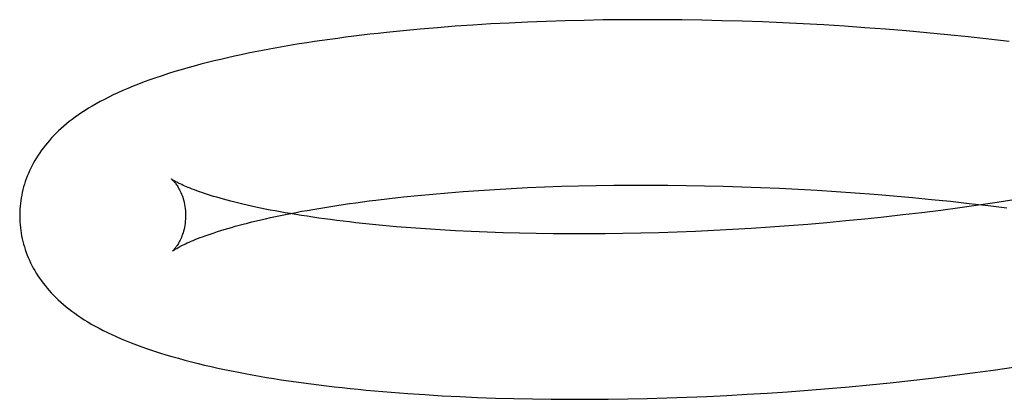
# Model space of a CAD drawing. Header units: inches. Extents: x 0 to 184, y 0 to 119.
# Tile 10 of 101: x 33.9925 to 34.1112, y 44.6885 to 44.7342. Entities that reach past the tile are written whole.
import ezdxf

# ---------------------------------------------------------------- set-up
doc = ezdxf.new("R2010")
doc.units = ezdxf.units.IN
doc.header["$LTSCALE"] = 10.121375
doc.header["$MEASUREMENT"] = 0
doc.linetypes.add('HIDDEN', pattern=[0.2, 0.1, -0.1])
doc.layers.add('DEFAULT_2', color=8, linetype='HIDDEN')

msp = doc.modelspace()

# ---------------------------------------------------------------- linework, layer by layer
at = {"layer": 'DEFAULT_2', "color": 8, "linetype": 'HIDDEN'}
for p, q in [((34.06758, 44.73417), (34.06522, 44.73416)), ((34.06995, 44.73417), (34.06758, 44.73417)), ((34.04081, 44.73304), (34.03876, 44.73284)), ((34.04289, 44.73321), (34.04081, 44.73304)), ((34.04501, 44.73338), (34.04289, 44.73321)), ((34.04715, 44.73352), (34.04501, 44.73338)), ((34.04932, 44.73366), (34.04715, 44.73352)), ((34.05152, 44.73377), (34.04932, 44.73366)), ((34.05374, 44.73388), (34.05152, 44.73377)), ((34.05599, 44.73397), (34.05374, 44.73388)), ((34.05827, 44.73404), (34.05599, 44.73397)), ((34.06056, 44.73409), (34.05827, 44.73404)), ((34.06288, 44.73414), (34.06056, 44.73409)), ((34.06522, 44.73416), (34.06288, 44.73414)), ((34.07234, 44.73415), (34.06995, 44.73417)), ((34.07475, 44.73411), (34.07234, 44.73415)), ((34.07717, 44.73405), (34.07475, 44.73411)), ((34.07961, 44.73398), (34.07717, 44.73405)), ((34.08206, 44.7339), (34.07961, 44.73398)), ((34.08451, 44.73379), (34.08206, 44.7339)), ((34.08698, 44.73367), (34.08451, 44.73379)), ((34.08945, 44.73354), (34.08698, 44.73367)), ((34.09193, 44.73338), (34.08945, 44.73354)), ((34.09441, 44.73321), (34.09193, 44.73338)), ((34.0969, 44.73302), (34.09441, 44.73321)), ((34.09939, 44.73282), (34.0969, 44.73302)), ((34.03876, 44.73284), (34.03674, 44.73264)), ((34.10188, 44.7326), (34.09939, 44.73282)), ((34.10436, 44.73236), (34.10188, 44.7326)), ((34.10685, 44.7321), (34.10436, 44.73236)), ((34.10933, 44.73183), (34.10685, 44.7321)), ((34.11181, 44.73154), (34.10933, 44.73183)), ((34.05376, 44.71395), (34.05578, 44.71403)), ((34.05578, 44.71403), (34.05783, 44.71411)), ((34.05783, 44.71411), (34.05991, 44.71417)), ((34.05991, 44.71417), (34.06201, 44.71421)), ((34.06201, 44.71421), (34.06414, 44.71424)), ((34.06414, 44.71424), (34.06628, 44.71426)), ((34.06628, 44.71426), (34.06845, 44.71426)), ((34.06845, 44.71426), (34.07064, 44.71425)), ((34.07064, 44.71425), (34.07285, 44.71423)), ((34.07285, 44.71423), (34.07507, 44.71419)), ((34.07507, 44.71419), (34.07731, 44.71413)), ((34.07731, 44.71413), (34.07956, 44.71406)), ((34.07956, 44.71406), (34.08182, 44.71398)), ((34.03711, 44.71265), (34.0388, 44.71284)), ((34.0388, 44.71284), (34.04054, 44.71301)), ((34.04054, 44.71301), (34.04232, 44.71318)), ((34.04232, 44.71318), (34.04414, 44.71334)), ((34.04414, 44.71334), (34.04599, 44.71348)), ((34.04599, 44.71348), (34.04788, 44.71362)), ((34.04788, 44.71362), (34.04981, 44.71374)), ((34.04981, 44.71374), (34.05177, 44.71385)), ((34.05177, 44.71385), (34.05376, 44.71395)), ((34.08182, 44.71398), (34.0841, 44.71388)), ((34.0841, 44.71388), (34.08638, 44.71377)), ((34.08638, 44.71377), (34.08866, 44.71364)), ((34.08866, 44.71364), (34.09095, 44.71349)), ((34.09095, 44.71349), (34.09325, 44.71333)), ((34.09325, 44.71333), (34.09554, 44.71316)), ((34.09554, 44.71316), (34.09784, 44.71297)), ((34.09784, 44.71297), (34.10013, 44.71276)), ((34.03546, 44.71245), (34.03711, 44.71265)), ((34.10013, 44.71276), (34.10243, 44.71254)), ((34.10243, 44.71254), (34.10471, 44.71231)), ((34.10471, 44.71231), (34.10699, 44.71206)), ((34.1081, 44.71183), (34.10583, 44.71152)), ((34.10699, 44.71206), (34.10926, 44.71179)), ((34.11036, 44.71216), (34.1081, 44.71183)), ((34.10926, 44.71179), (34.11152, 44.71151)), ((34.11261, 44.71251), (34.11036, 44.71216)), ((34.09899, 44.71066), (34.09669, 44.7104)), ((34.10127, 44.71093), (34.09899, 44.71066)), ((34.10356, 44.71122), (34.10127, 44.71093)), ((34.10583, 44.71152), (34.10356, 44.71122)), ((34.08526, 44.70936), (34.08298, 44.70919)), ((34.08754, 44.70953), (34.08526, 44.70936)), ((34.08982, 44.70973), (34.08754, 44.70953)), ((34.09211, 44.70994), (34.08982, 44.70973)), ((34.0944, 44.71016), (34.09211, 44.70994)), ((34.09669, 44.7104), (34.0944, 44.71016)), ((34.03968, 44.7091), (34.03796, 44.70924)), ((34.04144, 44.70898), (34.03968, 44.7091)), ((34.04324, 44.70886), (34.04144, 44.70898)), ((34.04508, 44.70875), (34.04324, 44.70886)), ((34.04696, 44.70866), (34.04508, 44.70875)), ((34.04887, 44.70858), (34.04696, 44.70866)), ((34.05081, 44.70851), (34.04887, 44.70858)), ((34.05279, 44.70846), (34.05081, 44.70851)), ((34.0548, 44.70842), (34.05279, 44.70846)), ((34.05684, 44.70839), (34.0548, 44.70842)), ((34.0589, 44.70838), (34.05684, 44.70839)), ((34.06099, 44.70838), (34.0589, 44.70838)), ((34.06311, 44.70839), (34.06099, 44.70838)), ((34.06524, 44.70842), (34.06311, 44.70839)), ((34.0674, 44.70847), (34.06524, 44.70842)), ((34.06958, 44.70853), (34.0674, 44.70847)), ((34.07178, 44.7086), (34.06958, 44.70853)), ((34.07399, 44.70869), (34.07178, 44.7086)), ((34.07622, 44.70879), (34.07399, 44.70869)), ((34.07847, 44.70891), (34.07622, 44.70879)), ((34.08072, 44.70904), (34.07847, 44.70891)), ((34.08298, 44.70919), (34.08072, 44.70904)), ((34.10491, 44.69132), (34.10739, 44.69164)), ((34.10739, 44.69164), (34.10986, 44.69197)), ((34.10986, 44.69197), (34.11233, 44.69233)), ((34.09498, 44.69021), (34.09746, 44.69046)), ((34.09746, 44.69046), (34.09995, 44.69073)), ((34.09995, 44.69073), (34.10243, 44.69102)), ((34.10243, 44.69102), (34.10491, 44.69132)), ((34.03932, 44.68917), (34.04138, 44.68903)), ((34.0802, 44.68907), (34.08264, 44.68922)), ((34.08264, 44.68922), (34.0851, 44.68938)), ((34.0851, 44.68938), (34.08756, 44.68956)), ((34.08756, 44.68956), (34.09003, 44.68976)), ((34.09003, 44.68976), (34.0925, 44.68998)), ((34.0925, 44.68998), (34.09498, 44.69021)), ((34.04138, 44.68903), (34.04347, 44.6889)), ((34.04347, 44.6889), (34.04559, 44.68879)), ((34.04559, 44.68879), (34.04773, 44.6887)), ((34.04773, 44.6887), (34.04991, 44.68862)), ((34.04991, 44.68862), (34.05211, 44.68856)), ((34.05211, 44.68856), (34.05433, 44.68851)), ((34.05433, 44.68851), (34.05659, 44.68848)), ((34.05659, 44.68848), (34.05886, 44.68847)), ((34.05886, 44.68847), (34.06116, 44.68847)), ((34.06116, 44.68847), (34.06348, 44.68849)), ((34.06348, 44.68849), (34.06582, 44.68852)), ((34.06582, 44.68852), (34.06817, 44.68857)), ((34.06817, 44.68857), (34.07055, 44.68864)), ((34.07055, 44.68864), (34.07294, 44.68872)), ((34.07294, 44.68872), (34.07535, 44.68882)), ((34.07535, 44.68882), (34.07777, 44.68893)), ((34.07777, 44.68893), (34.0802, 44.68907))]:
    msp.add_line(p, q, dxfattribs=at)
for points in [[(34.03674, 44.73264), (34.03574, 44.73253), (34.03475, 44.73242), (34.03377, 44.7323), (34.0328, 44.73218), (34.03183, 44.73206), (34.03088, 44.73193), (34.02993, 44.7318), (34.02899, 44.73167), (34.02806, 44.73153), (34.02714, 44.73139), (34.02623, 44.73125), (34.02532, 44.7311), (34.02443, 44.73095), (34.02354, 44.73079), (34.02266, 44.73063), (34.02179, 44.73047), (34.02093, 44.7303), (34.02009, 44.73013), (34.01925, 44.72995), (34.01842, 44.72977), (34.0176, 44.72959), (34.01678, 44.7294), (34.01598, 44.72921), (34.01518, 44.72901), (34.01438, 44.7288), (34.01359, 44.72859), (34.0128, 44.72837), (34.01201, 44.72815), (34.01123, 44.72792), (34.01047, 44.72768), (34.00971, 44.72743), (34.00897, 44.72718), (34.00825, 44.72693), (34.00755, 44.72668), (34.00687, 44.72642), (34.00622, 44.72616), (34.00559, 44.7259), (34.00498, 44.72564), (34.00439, 44.72538), (34.00382, 44.72511), (34.00328, 44.72485), (34.00275, 44.72458), (34.00225, 44.72431), (34.00176, 44.72405), (34.0013, 44.72378), (34.00085, 44.72351), (34.00043, 44.72325), (34.00002, 44.72298), (33.99962, 44.72271), (33.99925, 44.72244), (33.99888, 44.72217), (33.99853, 44.7219), (33.99819, 44.72163), (33.99786, 44.72135), (33.99755, 44.72107), (33.99724, 44.72079), (33.99695, 44.72051), (33.99667, 44.72022), (33.99639, 44.71994), (33.99613, 44.71964), (33.99588, 44.71935), (33.99564, 44.71906), (33.9954, 44.71876), (33.99518, 44.71846), (33.99497, 44.71815), (33.99476, 44.71785), (33.99456, 44.71754), (33.99438, 44.71723), (33.9942, 44.71692), (33.99404, 44.7166), (33.99388, 44.71629), (33.99373, 44.71597), (33.99359, 44.71565), (33.99346, 44.71533), (33.99334, 44.71501), (33.99322, 44.71469), (33.99312, 44.71436), (33.99302, 44.71404), (33.99294, 44.71371), (33.99286, 44.71338), (33.99279, 44.71305), (33.99273, 44.71272), (33.99268, 44.71238), (33.99263, 44.71205), (33.9926, 44.71171), (33.99257, 44.71138), (33.99256, 44.71104), (33.99255, 44.7107), (33.99255, 44.71042)], [(34.01087, 44.71498), (34.01085, 44.71499), (34.01084, 44.715), (34.01085, 44.71499), (34.01086, 44.71498), (34.01088, 44.71496), (34.01091, 44.71494), (34.01094, 44.71491), (34.01098, 44.71487), (34.01102, 44.71483), (34.01107, 44.71477), (34.01113, 44.71471), (34.01118, 44.71465), (34.01124, 44.71457), (34.01131, 44.71449), (34.01137, 44.7144), (34.01144, 44.7143), (34.01152, 44.7142), (34.01159, 44.71408), (34.01166, 44.71395), (34.01174, 44.71382), (34.01182, 44.71368), (34.01189, 44.71352), (34.01197, 44.71336), (34.01204, 44.71318), (34.01212, 44.713), (34.01219, 44.7128), (34.01225, 44.71259), (34.01231, 44.71238), (34.01237, 44.71215), (34.01242, 44.71192), (34.01246, 44.71167), (34.0125, 44.71143), (34.01252, 44.71117), (34.01254, 44.71091), (34.01255, 44.71067)], [(34.03796, 44.70924), (34.03628, 44.70939), (34.03546, 44.70947), (34.03465, 44.70956), (34.03385, 44.70964), (34.03306, 44.70973), (34.03228, 44.70982), (34.03152, 44.70991), (34.03076, 44.71), (34.03002, 44.7101), (34.02929, 44.71019), (34.02858, 44.71029), (34.02787, 44.71039), (34.02718, 44.7105), (34.02651, 44.7106), (34.02584, 44.71071), (34.02519, 44.71082), (34.02455, 44.71093), (34.02393, 44.71104), (34.02332, 44.71115), (34.02272, 44.71126), (34.02214, 44.71138), (34.02157, 44.71149), (34.02102, 44.71161), (34.02048, 44.71173), (34.01996, 44.71184), (34.01945, 44.71196), (34.01895, 44.71208), (34.01847, 44.7122), (34.01801, 44.71232), (34.01756, 44.71243), (34.01712, 44.71255), (34.01671, 44.71267), (34.0163, 44.71279), (34.01591, 44.7129), (34.01554, 44.71302), (34.01518, 44.71313), (34.01484, 44.71324), (34.01451, 44.71335), (34.0142, 44.71346), (34.0139, 44.71357), (34.01362, 44.71367), (34.01335, 44.71377), (34.0131, 44.71387), (34.01287, 44.71397), (34.01265, 44.71406), (34.01244, 44.71415), (34.01225, 44.71423), (34.01207, 44.71432), (34.0119, 44.7144), (34.01175, 44.71447), (34.01161, 44.71454), (34.01149, 44.71461), (34.01137, 44.71467), (34.01127, 44.71473), (34.01118, 44.71478), (34.0111, 44.71482), (34.01104, 44.71487), (34.01098, 44.7149), (34.01093, 44.71493), (34.0109, 44.71496), (34.01087, 44.71498), (34.01087, 44.71498)], [(34.01095, 44.7063), (34.01096, 44.70631), (34.01098, 44.70632), (34.01101, 44.70634), (34.01105, 44.70637), (34.01109, 44.7064), (34.01115, 44.70644), (34.01121, 44.70648), (34.01129, 44.70653), (34.01138, 44.70659), (34.01148, 44.70664), (34.01159, 44.70671), (34.01172, 44.70678), (34.01186, 44.70685), (34.01201, 44.70693), (34.01217, 44.70702), (34.01235, 44.7071), (34.01254, 44.70719), (34.01274, 44.70729), (34.01296, 44.70739), (34.0132, 44.70749), (34.01345, 44.7076), (34.01371, 44.7077), (34.01399, 44.70781), (34.01428, 44.70793), (34.01459, 44.70804), (34.01492, 44.70816), (34.01526, 44.70828), (34.01562, 44.70841), (34.01599, 44.70853), (34.01637, 44.70866), (34.01678, 44.70878), (34.01719, 44.70891), (34.01762, 44.70904), (34.01807, 44.70917), (34.01853, 44.7093), (34.01901, 44.70943), (34.0195, 44.70956), (34.02001, 44.70969), (34.02053, 44.70982), (34.02107, 44.70995), (34.02162, 44.71008), (34.02218, 44.71021), (34.02276, 44.71034), (34.02336, 44.71047), (34.02396, 44.7106), (34.02458, 44.71072), (34.02522, 44.71085), (34.02587, 44.71097), (34.02653, 44.7111), (34.02721, 44.71122), (34.02789, 44.71134), (34.02859, 44.71146), (34.02931, 44.71158), (34.03004, 44.71169), (34.03077, 44.71181), (34.03152, 44.71192), (34.03229, 44.71203), (34.03306, 44.71214), (34.03385, 44.71224), (34.03465, 44.71235), (34.03546, 44.71245)], [(34.01255, 44.71067), (34.01255, 44.71043), (34.01253, 44.71016), (34.01251, 44.7099), (34.01249, 44.70965), (34.01245, 44.7094), (34.0124, 44.70917), (34.01235, 44.70894), (34.0123, 44.70872), (34.01224, 44.70852), (34.01217, 44.70832), (34.0121, 44.70813), (34.01203, 44.70796), (34.01196, 44.70779), (34.01189, 44.70764), (34.01182, 44.70749), (34.01174, 44.70736), (34.01167, 44.70723), (34.0116, 44.70711), (34.01153, 44.707), (34.01146, 44.7069), (34.0114, 44.70681), (34.01134, 44.70673), (34.01128, 44.70665), (34.01122, 44.70659), (34.01117, 44.70653), (34.01113, 44.70647), (34.01109, 44.70643), (34.01105, 44.70639), (34.01102, 44.70636), (34.01099, 44.70633), (34.01097, 44.70632), (34.01096, 44.7063), (34.01095, 44.7063)], [(33.99255, 44.71042), (33.99255, 44.71013), (33.99257, 44.7098), (33.9926, 44.70946), (33.99263, 44.70912), (33.99267, 44.70879), (33.99272, 44.70846), (33.99278, 44.70813), (33.99285, 44.70779), (33.99293, 44.70746), (33.99302, 44.70714), (33.99311, 44.70681), (33.99322, 44.70649), (33.99333, 44.70616), (33.99345, 44.70584), (33.99358, 44.70553), (33.99372, 44.70521), (33.99387, 44.70489), (33.99402, 44.70458), (33.99419, 44.70427), (33.99436, 44.70396), (33.99455, 44.70365), (33.99474, 44.70335), (33.99495, 44.70305), (33.99516, 44.70274), (33.99538, 44.70245), (33.99561, 44.70215), (33.99585, 44.70186), (33.9961, 44.70157), (33.99636, 44.70128), (33.99663, 44.701), (33.99691, 44.70072), (33.9972, 44.70044), (33.9975, 44.70016), (33.99781, 44.69989), (33.99814, 44.69962), (33.99847, 44.69935), (33.99882, 44.69909), (33.99918, 44.69883), (33.99955, 44.69857), (33.99993, 44.69831), (34.00033, 44.69805), (34.00075, 44.69779), (34.00118, 44.69753), (34.00164, 44.69728), (34.00211, 44.69702), (34.0026, 44.69677), (34.00311, 44.69651), (34.00364, 44.69626), (34.00419, 44.69601), (34.00476, 44.69576), (34.00536, 44.69551), (34.00597, 44.69527), (34.00661, 44.69502), (34.00727, 44.69478), (34.00796, 44.69454), (34.00866, 44.6943), (34.00939, 44.69407), (34.01014, 44.69384), (34.0109, 44.69361), (34.01168, 44.6934), (34.01246, 44.69318), (34.01325, 44.69298), (34.01404, 44.69278), (34.01484, 44.69259), (34.01564, 44.6924), (34.01644, 44.69223), (34.01725, 44.69205), (34.01807, 44.69189), (34.0189, 44.69172), (34.01974, 44.69156), (34.02058, 44.69141), (34.02144, 44.69126), (34.02231, 44.69111), (34.02318, 44.69097), (34.02406, 44.69083), (34.02495, 44.6907), (34.02585, 44.69057), (34.02676, 44.69044), (34.02767, 44.69032), (34.02859, 44.69021), (34.02953, 44.69009), (34.03047, 44.68998), (34.03142, 44.68988), (34.03238, 44.68977), (34.03335, 44.68968), (34.03432, 44.68958), (34.03531, 44.68949), (34.0363, 44.6894), (34.0373, 44.68932), (34.03932, 44.68917)]]:
    msp.add_lwpolyline(points, dxfattribs=at)

doc.saveas('drawing.dxf')
